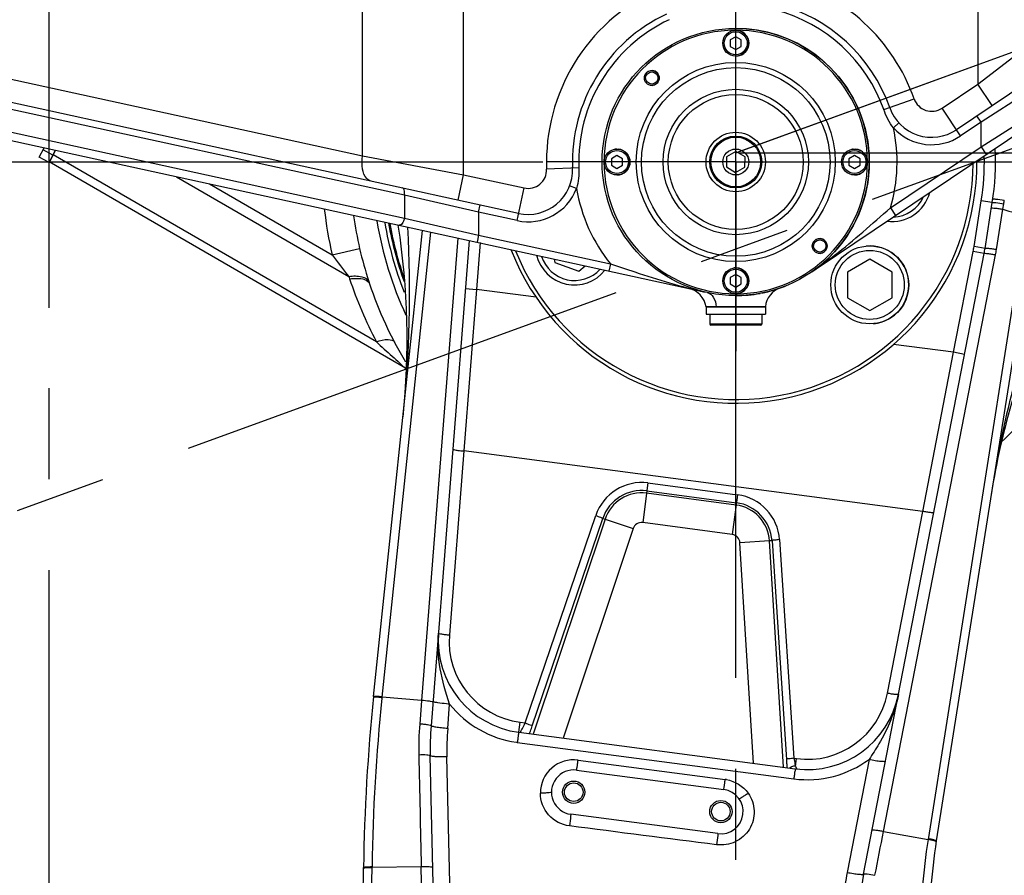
# Model space of a CAD drawing. Header units: millimetres. Extents: x 0 to 5945, y 0 to 4205.
# Tile 66 of 80: x 2905 to 3170, y 3211 to 3442. Entities that reach past the tile are written whole.
import ezdxf

# ---------------------------------------------------------------- set-up
doc = ezdxf.new("R2010")
doc.units = ezdxf.units.MM
doc.header["$LTSCALE"] = 326.975
doc.linetypes.add('CENTER', pattern=[0.6, 0.375, -0.075, 0.075, -0.075])
doc.layers.get('0').update_dxf_attribs({"linetype": 'CONTINUOUS'})
for name, color, linetype in [('204104000008_DXF_DIMENSION', 7, 'CONTINUOUS'), ('304102000077_DXF_DIMENSION', 7, 'CONTINUOUS'), ('304102000077DXF_CONTINUOUS_LINE', 7, 'CONTINUOUS'), ('304102000079DXF_CONTINUOUS_LINE', 7, 'CONTINUOUS'), ('304102000080_DXF_DIMENSION', 7, 'CONTINUOUS'), ('304102000082DXF_CONTINUOUS_LINE', 7, 'CONTINUOUS'), ('304103000028_DXF_AXIS', 7, 'CONTINUOUS'), ('304103000028_DXF_DIMENSION', 7, 'CONTINUOUS'), ('304104000215DXF_CONTINUOUS_LINE', 7, 'CONTINUOUS'), ('304104000218_DXF_AXIS', 7, 'CONTINUOUS'), ('304104000218_DXF_DIMENSION', 7, 'CONTINUOUS'), ('304104000218DXF_CONTINUOUS_LINE', 7, 'CONTINUOUS'), ('304105000173DXF_CONTINUOUS_LINE', 7, 'CONTINUOUS'), ('304105000174DXF_CONTINUOUS_LINE', 7, 'CONTINUOUS'), ('304301000041DXF_CONTINUOUS_LINE', 7, 'CONTINUOUS'), ('501023000069DXF_CONTINUOUS_LINE', 7, 'CONTINUOUS'), ('501023000148DXF_CONTINUOUS_LINE', 7, 'CONTINUOUS'), ('604006000001DXF_CONTINUOUS_LINE', 7, 'CONTINUOUS'), ('604006000003DXF_CONTINUOUS_LINE', 7, 'CONTINUOUS'), ('604007000001DXF_CONTINUOUS_LINE', 7, 'CONTINUOUS'), ('626001000001DXF_CONTINUOUS_LINE', 7, 'CONTINUOUS'), ('DEFAULT_1', 7, 'CENTER')]:
    doc.layers.add(name, color=color, linetype=linetype)
doc.styles.get("Standard").update_dxf_attribs({"font": 'txt', "width": 0.7})
doc.dimstyles.new('DIMSTYLE_2', dxfattribs={"dimtxt": 17.5, "dimasz": 15, "dimexe": 2, "dimexo": 0.2, "dimgap": 0.875, "dimtad": 1, "dimdec": 0, "dimdsep": 46, "dimtxsty": 'Standard', "dimblk": '_FILLED', "dimblk1": '_FILLED', "dimblk2": '_FILLED', "dimcen": 0.09, "dimclrt": 5, "dimazin": 2, "dimtfac": 1, "dimtdec": 0, "dimtofl": 0, "dimtmove": 0, "dimatfit": 3, "dimldrblk": '_FILLED', "dimfxl": 0, "dimtolj": 1, "dimarcsym": 0})
doc.dimstyles.new('DIMSTYLE_4', dxfattribs={"dimtxt": 17.5, "dimasz": 15, "dimexe": 2, "dimexo": 0.2, "dimgap": 1.75, "dimtad": 0, "dimtih": 1, "dimtoh": 1, "dimdec": 1, "dimdsep": 46, "dimtxsty": 'Standard', "dimblk": '_FILLED', "dimblk1": '_FILLED', "dimblk2": '_FILLED', "dimcen": 0.09, "dimclrt": 5, "dimazin": 2, "dimtp": 0.5, "dimtm": 0.5, "dimtfac": 1, "dimtdec": 65535, "dimtofl": 0, "dimtmove": 0, "dimatfit": 3, "dimldrblk": '_FILLED', "dimfxl": 0, "dimtolj": 1, "dimarcsym": 0})
doc.dimstyles.new('DIMSTYLE_6', dxfattribs={"dimtxt": 17.5, "dimasz": 15, "dimexe": 2, "dimexo": 0.2, "dimgap": 0.875, "dimtad": 1, "dimdsep": 46, "dimtxsty": 'Standard', "dimblk": '_FILLED', "dimblk1": '_FILLED', "dimblk2": '_FILLED', "dimcen": 0.09, "dimclrt": 5, "dimazin": 2, "dimtp": 0.01, "dimtm": 0.01, "dimtfac": 1, "dimtofl": 0, "dimtmove": 0, "dimatfit": 3, "dimldrblk": '_FILLED', "dimfxl": 0, "dimtolj": 1, "dimarcsym": 0})

# ---------------------------------------------------------------- blocks, each defined once
blk = doc.blocks.new('_FILLED')
at = {"color": 0, "linetype": 'ByBlock'}
blk.add_solid([(0, 0), (-1, 0.117), (-1, -0.117)], dxfattribs=at)
blk = doc.blocks.new('*D2')
at = {"layer": '204104000008_DXF_DIMENSION', "color": 2, "linetype": 'Continuous'}
for p, q in [((2279.72, 3242.86), (2279.72, 3790.17)), ((2912.61, 3366.36), (2912.61, 3790.17)), ((2279.72, 3780.17), (2596.16, 3780.17)), ((2912.61, 3780.17), (2596.16, 3780.17))]:
    blk.add_line(p, q, dxfattribs=at)
at = {"layer": '204104000008_DXF_DIMENSION', "color": 2, "linetype": 'Continuous', "xscale": 15, "yscale": 15, "zscale": 15, "rotation": 180}
blk.add_blockref('_FILLED', (2279.72, 3780.17), dxfattribs=at)
at = {"layer": '204104000008_DXF_DIMENSION', "color": 2, "linetype": 'Continuous', "xscale": 15, "yscale": 15, "zscale": 15}
blk.add_blockref('_FILLED', (2912.61, 3780.17), dxfattribs=at)
blk = doc.blocks.new('*D7')
at = {"layer": '204104000008_DXF_DIMENSION', "color": 2, "linetype": 'Continuous'}
for p, q in [((3098.55, 3406.01), (3480.66, 3545.09)), ((3098.61, 3405.67), (3505.25, 3405.67))]:
    blk.add_line(p, q, dxfattribs=at)
for start, end in [(9.534, 20), (0, 5.9706)]:
    blk.add_arc((3097.61, 3405.67), 397.64, start, end, dxfattribs=at)
for points in [[(3477.79, 3528.05), (3471.27, 3541.67), (3474.48, 3526.92)], [(3493.22, 3420.64), (3495.25, 3405.67), (3496.71, 3420.7)]]:
    blk.add_solid(points, dxfattribs=at)
blk = doc.blocks.new('*D15')
at = {"layer": '304104000218_DXF_DIMENSION', "color": 2, "linetype": 'Continuous'}
for p, q in [((2912.61, 3363.86), (2912.61, 3787.79)), ((3097.61, 3363.86), (3097.61, 3787.79)), ((2912.61, 3777.79), (3005.11, 3777.79)), ((3097.61, 3777.79), (3005.11, 3777.79))]:
    blk.add_line(p, q, dxfattribs=at)
at = {"layer": '304104000218_DXF_DIMENSION', "color": 2, "linetype": 'Continuous', "xscale": 15, "yscale": 15, "zscale": 15, "rotation": 180}
blk.add_blockref('_FILLED', (2912.61, 3777.79), dxfattribs=at)
at = {"layer": '304104000218_DXF_DIMENSION', "color": 2, "linetype": 'Continuous', "xscale": 15, "yscale": 15, "zscale": 15}
blk.add_blockref('_FILLED', (3097.61, 3777.79), dxfattribs=at)
blk = doc.blocks.new('*D16')
at = {"layer": '304103000028_DXF_DIMENSION', "color": 2, "linetype": 'Continuous'}
for p, q in [((2912.61, 3363.86), (2912.61, 3963.17)), ((4098.41, 3515.71), (4098.41, 3963.17)), ((2912.61, 3953.17), (3505.51, 3953.17)), ((4098.41, 3953.17), (3505.51, 3953.17))]:
    blk.add_line(p, q, dxfattribs=at)
at = {"layer": '304103000028_DXF_DIMENSION', "color": 2, "linetype": 'Continuous', "xscale": 15, "yscale": 15, "zscale": 15, "rotation": 180}
blk.add_blockref('_FILLED', (2912.61, 3953.17), dxfattribs=at)
at = {"layer": '304103000028_DXF_DIMENSION', "color": 2, "linetype": 'Continuous', "xscale": 15, "yscale": 15, "zscale": 15}
blk.add_blockref('_FILLED', (4098.41, 3953.17), dxfattribs=at)
blk = doc.blocks.new('*D17')
at = {"layer": '304102000080_DXF_DIMENSION', "color": 2, "linetype": 'Continuous'}
for p, q in [((4067.7, 3552.17), (1934.99, 3552.17)), ((1944.99, 3552.17), (1944.99, 2875.92)), ((1944.99, 2199.67), (1944.99, 2875.92)), ((2767.49, 2199.67), (1934.99, 2199.67))]:
    blk.add_line(p, q, dxfattribs=at)
at = {"layer": '304102000080_DXF_DIMENSION', "color": 2, "linetype": 'Continuous', "xscale": 15, "yscale": 15, "zscale": 15}
for p, rotation in [((1944.99, 3552.17), 90), ((1944.99, 2199.67), 270)]:
    blk.add_blockref('_FILLED', p, dxfattribs=dict(at, rotation=rotation))
blk = doc.blocks.new('*D24')
at = {"layer": '304102000077_DXF_DIMENSION', "color": 2, "linetype": 'Continuous'}
for p, q in [((3045.61, 3403.17), (2139.82, 3403.17)), ((2149.82, 3403.17), (2149.82, 3038.17)), ((2149.82, 2673.17), (2149.82, 3038.17)), ((3096.61, 2673.17), (2139.82, 2673.17))]:
    blk.add_line(p, q, dxfattribs=at)
at = {"layer": '304102000077_DXF_DIMENSION', "color": 2, "linetype": 'Continuous', "xscale": 15, "yscale": 15, "zscale": 15}
for p, rotation in [((2149.82, 3403.17), 90), ((2149.82, 2673.17), 270)]:
    blk.add_blockref('_FILLED', p, dxfattribs=dict(at, rotation=rotation))

msp = doc.modelspace()

# ---------------------------------------------------------------- linework, layer by layer
at = {"layer": '304102000077DXF_CONTINUOUS_LINE', "color": 9, "linetype": 'Continuous'}
for p, q in [((3161.835, 3380.371), (3163.787, 3392.691)), ((3166.75, 3392.222), (3163.787, 3392.691)), ((3169.613, 3390.453), (3169.846, 3391.931)), ((3176.013, 3388.535), (3149.427, 3220.673)), ((3167.898, 3379.622), (3169.613, 3390.453)), ((3002.287, 3258.981), (3015.459, 3384.305)), ((3022.741, 3382.665), (3012.937, 3258.096)), ((3028.768, 3381.47), (3027.773, 3368.825)), ((3137.448, 3222.835), (3167.64, 3378.161)), ((3156.324, 3351.901), (3161.611, 3379.099)), ((3164.556, 3378.527), (3161.611, 3379.099)), ((3164.798, 3379.902), (3161.835, 3380.371)), ((3027.773, 3368.825), (3024.336, 3325.323)), ((3024.782, 3369.06), (3027.773, 3368.825)), ((3043.798, 3366.715), (3027.773, 3368.825)), ((3156.324, 3351.901), (3140.155, 3354.029)), ((3148.009, 3309.041), (3156.324, 3351.901)), ((3159.269, 3351.328), (3156.324, 3351.901)), ((3024.336, 3325.323), (3020.437, 3275.781)), ((3148.009, 3309.041), (3024.336, 3325.323)), ((3073.963, 3316.697), (3072.557, 3306.02)), ((3073.68, 3314.544), (3097.789, 3311.37)), ((3073.963, 3316.697), (3098.072, 3313.523)), ((3097.709, 3310.766), (3073.6, 3313.94)), ((3098.072, 3313.523), (3096.667, 3302.846)), ((3138.486, 3260.047), (3148.009, 3309.041)), ((3040.909, 3252.058), (3059.889, 3307.946)), ((3042.78, 3251.251), (3061.76, 3307.14)), ((3062.383, 3306.931), (3043.006, 3249.019)), ((3061.76, 3307.14), (3062.383, 3306.931)), ((3062.383, 3306.931), (3069.959, 3304.396)), ((3069.959, 3304.396), (3051.075, 3247.957)), ((3096.667, 3302.846), (3072.557, 3306.02)), ((3106.73, 3301.093), (3098.756, 3300.605)), ((3107.386, 3301.135), (3106.73, 3301.093)), ((3110.456, 3240.175), (3106.73, 3301.093)), ((3107.386, 3301.135), (3111.254, 3242.236)), ((3109.402, 3301.428), (3113.27, 3242.531)), ((3102.389, 3241.201), (3098.756, 3300.605)), ((3002.265, 3258.769), (3002.287, 3258.981)), ((3012.937, 3258.096), (3002.287, 3258.981)), ((3012.937, 3258.096), (3012.434, 3251.744)), ((3019.999, 3250.54), (3020.517, 3257.112)), ((3039.14, 3249.528), (3039.497, 3252.243)), ((3039.497, 3252.243), (3040.909, 3252.058)), ((3038.748, 3246.815), (3113.269, 3237.005)), ((3020.635, 3205.102), (3019.786, 3242.92)), ((3055.128, 3242.055), (3094.786, 3236.834)), ((3113.27, 3242.531), (3114.018, 3242.433)), ((3113.752, 3240.413), (3114.018, 3242.433)), ((3133.556, 3242.241), (3127.637, 3211.787)), ((3137.448, 3222.835), (3149.427, 3220.673)), ((2999.324, 3191.295), (2999.598, 3213.346)), ((3012.859, 3213.274), (2999.596, 3213.15)), ((3013.118, 3201.721), (3012.859, 3213.274))]:
    msp.add_line(p, q, dxfattribs=at)
at = {"layer": '304102000077DXF_CONTINUOUS_LINE', "color": 7, "linetype": 'Continuous'}
for p, q in [((3164.798, 3379.902), (3166.75, 3392.222)), ((3178.602, 3390.345), (3151.664, 3220.268)), ((3000.024, 3259.169), (3013.223, 3384.742)), ((3025.801, 3381.997), (3015.513, 3251.285)), ((3132.054, 3211.32), (3164.556, 3378.527)), ((3039.14, 3249.528), (3113.661, 3239.717)), ((3018.33, 3107.722), (3015.287, 3243.211)), ((3054.737, 3239.342), (3094.396, 3234.121)), ((3092.828, 3222.224), (3053.17, 3227.445)), ((2990.62, 2674.502), (2997.324, 3213.128))]:
    msp.add_line(p, q, dxfattribs=at)
for centre, radius in [((3053.954, 3233.393), 3), ((3053.954, 3233.393), 2.5), ((3093.611, 3228.172), 3), ((3093.611, 3228.172), 2.5)]:
    msp.add_circle(centre, radius, dxfattribs=at)
at = {"layer": '304102000077DXF_CONTINUOUS_LINE', "color": 9, "linetype": 'Continuous'}
for centre, radius, start, end in [((3097.611, 3403.172), 67, 351, 1.3898), ((3099.572, 3402.992), 71.139, 351.05457, 351.84136), ((3299.226, 3811.414), 440.463, 252.88661, 253.75569), ((2690.71, 3368.055), 319.002, 353.96236, 3.15572), ((3125.291, 3386.159), 37, 349, 351), ((3125.919, 3386.271), 42.502, 349.00004, 350.99996), ((3480.873, 3264.086), 318.301, 161.29574, 171.04482), ((3072.26, 3303.743), 13.065, 82.50828, 161.23454), ((3072.236, 3303.572), 11.067, 82.50458, 161.19163), ((3072.243, 3303.632), 10.397, 82.5, 161.5), ((3096.365, 3300.57), 13.065, 3.76541, 82.49176), ((3096.352, 3300.458), 10.397, 3.5, 82.5), ((3096.343, 3300.398), 11.067, 3.81835, 82.49516), ((3072.243, 3303.632), 2.408, 82.5, 161.5), ((3096.352, 3300.458), 2.408, 3.5, 82.5), ((3042.369, 3274.055), 22, 175.50044, 262.49956), ((3497.544, 3206.905), 497.988, 174.02197, 179.25893), ((3116.89, 3264.245), 22, 262.50043, 348.99957), ((3042.402, 3274.574), 27.998, 218.58555, 262.03767), ((3094.906, 3245.221), 82.729, 175.47785, 181.25542), ((2956.687, 3280.465), 90.915, 340.32254, 341.25613), ((3095.316, 3244.615), 75.549, 175.50187, 181.28499), ((2975.898, 3273.6), 70.514, 339.68568, 340.31902), ((3042.402, 3274.527), 27.951, 262.02506, 262.48911), ((3053.954, 3233.131), 9, 82.50342, 179.91907), ((3203.421, 3248.275), 92.364, 183.74859, 184.55775), ((3183.479, 3246.677), 72.358, 184.55144, 185.29827), ((3116.924, 3264.764), 27.999, 262.49936, 306.44435), ((3149.373, 3249.438), 36.757, 190.83112, 192.09588), ((3093.634, 3228.045), 8.864, 80.3596, 82.52963), ((3300.114, 3196.797), 152.567, 170.99657, 180.89078), ((3210.618, 3195.658), 84.534, 169.00092, 173.58551)]:
    msp.add_arc(centre, radius, start, end, dxfattribs=at)
at = {"layer": '304102000077DXF_CONTINUOUS_LINE', "color": 7, "linetype": 'Continuous'}
for centre, radius, start, end in [((3097.611, 3403.172), 70, 351.00002, 2.95611), ((3097.611, 3403.172), 65, 201.42922, 0.14995), ((2809.038, 3355.407), 200, 353.99968, 8.83771), ((3125.291, 3386.159), 40, 349.00002, 350.99999), ((3363.99, 3282.347), 200, 155.60116, 171), ((3042.403, 3274.314), 25, 175.48821, 262.5), ((3497.285, 3206.905), 500, 174, 179.28687), ((3116.924, 3264.504), 25, 262.5, 349), ((3095.267, 3245.008), 80, 175.49998, 181.28689), ((3053.954, 3233.393), 6, 82.5, 262.50001), ((3093.611, 3228.172), 6, 262.50248, 82.5), ((3299.818, 3196.803), 150, 171, 181.00012), ((3210.584, 3196.056), 80, 169, 179)]:
    msp.add_arc(centre, radius, start, end, dxfattribs=at)
at = {"layer": '304102000077DXF_CONTINUOUS_LINE', "color": 9, "linetype": 'Continuous'}
for points, knots in [([(3166.75, 3392.222), (3166.764, 3392.31), (3167.255, 3392.22), (3167.487, 3392.252), (3167.723, 3392.229)], [0, 0, 0, 0, 0.2737515, 1, 1, 1, 1]), ([(3166.892, 3393.164), (3166.896, 3393.189), (3167.019, 3393.202), (3167.09, 3393.208), (3167.154, 3393.208)], [0, 0, 0, 0, 0.2844742, 1, 1, 1, 1]), ([(3167.154, 3393.208), (3167.32, 3393.21), (3168.271, 3393.154), (3169.216, 3393.025), (3169.992, 3392.898)], [0, 0, 0, 0, 0.1743061, 1, 1, 1, 1]), ([(3166.514, 3390.732), (3166.528, 3390.821), (3167.014, 3390.744), (3167.545, 3390.774), (3168.555, 3390.622), (3169.244, 3390.519), (3169.613, 3390.453)], [0, 0, 0, 0, 0.0863699, 0.3140437, 0.6403393, 1, 1, 1, 1]), ([(3164.556, 3378.527), (3164.573, 3378.616), (3165.054, 3378.541), (3165.589, 3378.547), (3166.591, 3378.369), (3167.275, 3378.241), (3167.64, 3378.161)], [0, 0, 0, 0, 0.0872799, 0.3147385, 0.6405689, 1, 1, 1, 1]), ([(3164.798, 3379.902), (3164.812, 3379.991), (3165.299, 3379.914), (3165.83, 3379.943), (3166.84, 3379.792), (3167.529, 3379.689), (3167.898, 3379.622)], [0, 0, 0, 0, 0.0863699, 0.3140437, 0.6403393, 1, 1, 1, 1]), ([(3021.379, 3325.818), (3021.373, 3325.735), (3021.809, 3325.674), (3022.294, 3325.532), (3023.273, 3325.424), (3023.956, 3325.353), (3024.336, 3325.323)], [0, 0, 0, 0, 0.0823959, 0.2985306, 0.6209841, 1, 1, 1, 1]), ([(3150.988, 3308.728), (3150.973, 3308.647), (3150.536, 3308.704), (3150.032, 3308.697), (3149.06, 3308.855), (3148.383, 3308.969), (3148.009, 3309.041)], [0, 0, 0, 0, 0.0823799, 0.2984842, 0.6209268, 1, 1, 1, 1]), ([(3059.889, 3307.946), (3060.331, 3307.797), (3060.839, 3307.487), (3061.712, 3307.349), (3061.76, 3307.14)], [0, 0, 0, 0, 0.6849802, 1, 1, 1, 1]), ([(3109.402, 3301.428), (3108.937, 3301.398), (3108.366, 3301.23), (3107.486, 3301.322), (3107.386, 3301.133)], [0, 0, 0, 0, 0.6849792, 1, 1, 1, 1]), ([(3020.517, 3257.112), (3019.496, 3260.233), (3017.623, 3266.485), (3017.228, 3273.066), (3017.48, 3276.276)], [0, 0, 0, 0, 0.5048695, 1, 1, 1, 1]), ([(3017.48, 3276.276), (3017.474, 3276.193), (3017.91, 3276.132), (3018.395, 3275.99), (3019.374, 3275.882), (3020.057, 3275.811), (3020.437, 3275.781)], [0, 0, 0, 0, 0.082396, 0.298531, 0.6209843, 1, 1, 1, 1]), ([(3000.003, 3258.967), (3000.014, 3259.069), (3000.576, 3259.016), (3000.843, 3259.062), (3001.114, 3259.053)], [0, 0, 0, 0, 0.2750769, 1, 1, 1, 1]), ([(3000.024, 3259.169), (3000.028, 3259.2), (3000.163, 3259.235), (3000.249, 3259.244), (3000.322, 3259.25)], [0, 0, 0, 0, 0.2951149, 1, 1, 1, 1]), ([(3000.322, 3259.25), (3000.439, 3259.259), (3001.102, 3259.274), (3001.764, 3259.228), (3002.308, 3259.183)], [0, 0, 0, 0, 0.1760364, 1, 1, 1, 1]), ([(3141.464, 3259.733), (3140.557, 3255.038), (3137.935, 3248.99), (3134.459, 3243.607), (3133.556, 3242.241)], [0, 0, 0, 0, 0.7448749, 1, 1, 1, 1]), ([(3141.465, 3259.733), (3141.449, 3259.652), (3141.012, 3259.709), (3140.508, 3259.702), (3139.536, 3259.86), (3138.859, 3259.974), (3138.486, 3260.047)], [0, 0, 0, 0, 0.0823799, 0.2984842, 0.6209268, 1, 1, 1, 1]), ([(3016.012, 3257.627), (3016.02, 3257.718), (3015.53, 3257.773), (3015.304, 3257.85), (3015.07, 3257.886)], [0, 0, 0, 0, 0.2773145, 1, 1, 1, 1]), ([(3017.334, 3257.477), (3017.167, 3257.504), (3016.748, 3257.604), (3016.237, 3257.618), (3016.048, 3257.819)], [0, 0, 0, 0, 0.3795535, 1, 1, 1, 1]), ([(3020.517, 3257.112), (3020.224, 3257.135), (3019.16, 3257.228), (3018.098, 3257.35), (3017.334, 3257.477)], [0, 0, 0, 0, 0.2747681, 1, 1, 1, 1]), ([(3015.513, 3251.285), (3015.52, 3251.375), (3015.031, 3251.42), (3014.52, 3251.571), (3013.503, 3251.663), (3012.809, 3251.723), (3012.434, 3251.744)], [0, 0, 0, 0, 0.0866954, 0.3143575, 0.6405208, 1, 1, 1, 1]), ([(3019.999, 3250.54), (3019.424, 3250.585), (3018.388, 3250.69), (3016.903, 3250.853), (3016.168, 3251.067), (3015.503, 3251.16), (3015.513, 3251.285)], [0, 0, 0, 0, 0.3786982, 0.7007664, 0.9176127, 1, 1, 1, 1]), ([(3040.909, 3252.058), (3041.351, 3251.908), (3041.859, 3251.599), (3042.732, 3251.46), (3042.78, 3251.251)], [0, 0, 0, 0, 0.6849792, 1, 1, 1, 1]), ([(3039.14, 3249.528), (3039.072, 3249.537), (3039.149, 3249.1), (3038.959, 3248.709), (3038.898, 3247.788), (3038.795, 3247.167), (3038.748, 3246.815)], [0, 0, 0, 0, 0.0747747, 0.2878808, 0.6115509, 1, 1, 1, 1]), ([(3039.408, 3249.493), (3039.528, 3249.477), (3039.747, 3249.996), (3039.967, 3250.255), (3040.11, 3250.511)], [0, 0, 0, 0, 0.2924673, 1, 1, 1, 1]), ([(3015.287, 3243.211), (3015.285, 3243.304), (3014.81, 3243.341), (3013.957, 3243.477), (3012.907, 3243.443), (3012.196, 3243.408)], [0, 0, 0, 0, 0.0890777, 0.3162329, 1, 1, 1, 1]), ([(3019.786, 3242.92), (3019.213, 3242.908), (3018.18, 3242.909), (3016.698, 3242.923), (3015.953, 3243.06), (3015.29, 3243.087), (3015.287, 3243.211)], [0, 0, 0, 0, 0.3793061, 0.7012112, 0.9176987, 1, 1, 1, 1]), ([(3054.737, 3239.342), (3054.804, 3239.333), (3054.728, 3239.771), (3054.918, 3240.162), (3054.979, 3241.082), (3055.082, 3241.703), (3055.128, 3242.055)], [0, 0, 0, 0, 0.0747747, 0.2878808, 0.6115509, 1, 1, 1, 1]), ([(3113.27, 3242.531), (3112.805, 3242.501), (3112.234, 3242.334), (3111.354, 3242.426), (3111.254, 3242.236)], [0, 0, 0, 0, 0.6849793, 1, 1, 1, 1]), ([(3112.666, 3240.206), (3112.584, 3240.171), (3112.425, 3240.092), (3112.277, 3239.995), (3112.207, 3239.943)], [0, 0, 0, 0, 0.5074133, 1, 1, 1, 1]), ([(3133.556, 3242.241), (3134.113, 3242.133), (3135.117, 3241.964), (3136.559, 3241.73), (3137.304, 3241.741), (3137.95, 3241.654), (3137.974, 3241.774)], [0, 0, 0, 0, 0.3804615, 0.7022024, 0.9181042, 1, 1, 1, 1]), ([(3113.661, 3239.717), (3113.593, 3239.726), (3113.67, 3239.289), (3113.48, 3238.898), (3113.419, 3237.977), (3113.316, 3237.356), (3113.269, 3237.005)], [0, 0, 0, 0, 0.0747745, 0.2878803, 0.6115506, 1, 1, 1, 1]), ([(3113.958, 3239.761), (3113.965, 3239.747), (3113.977, 3239.722), (3113.993, 3239.699), (3114.001, 3239.69)], [0, 0, 0, 0, 0.5757267, 1, 1, 1, 1]), ([(3114.001, 3239.69), (3114.005, 3239.685), (3114.012, 3239.678), (3114.022, 3239.673), (3114.027, 3239.672)], [0, 0, 0, 0, 0.5777734, 1, 1, 1, 1]), ([(3094.395, 3234.121), (3094.462, 3234.112), (3094.385, 3234.55), (3094.576, 3234.941), (3094.636, 3235.861), (3094.739, 3236.482), (3094.786, 3236.834)], [0, 0, 0, 0, 0.0747745, 0.2878803, 0.6115506, 1, 1, 1, 1]), ([(3052.792, 3224.309), (3050.702, 3224.578), (3046.577, 3226.687), (3044.951, 3231.043), (3044.954, 3233.144)], [0, 0, 0, 0, 0.5007798, 1, 1, 1, 1]), ([(3047.954, 3233.402), (3047.954, 3233.318), (3047.511, 3233.292), (3047.014, 3233.188), (3046.026, 3233.159), (3045.336, 3233.144), (3044.954, 3233.144)], [0, 0, 0, 0, 0.0824726, 0.2987864, 0.6213108, 1, 1, 1, 1]), ([(3100.934, 3233.144), (3101.917, 3231.769), (3103.097, 3228.354), (3101.713, 3223.169), (3097.721, 3219.586), (3094.154, 3219.03), (3092.47, 3219.243)], [0, 0, 0, 0, 0.2496493, 0.4992494, 0.7493906, 1, 1, 1, 1]), ([(3098.493, 3231.661), (3098.537, 3231.599), (3098.88, 3231.847), (3099.313, 3232.029), (3100.09, 3232.566), (3100.635, 3232.932), (3100.934, 3233.144)], [0, 0, 0, 0, 0.079715, 0.2940767, 0.6165692, 1, 1, 1, 1]), ([(3053.17, 3227.445), (3053.158, 3227.299), (3053.04, 3226.253), (3052.909, 3225.208), (3052.792, 3224.309)], [0, 0, 0, 0, 0.1391877, 1, 1, 1, 1]), ([(3092.828, 3222.224), (3092.811, 3222.057), (3092.7, 3221.063), (3092.576, 3220.07), (3092.47, 3219.243)], [0, 0, 0, 0, 0.1671256, 1, 1, 1, 1]), ([(3134.363, 3223.2), (3134.381, 3223.29), (3134.862, 3223.215), (3135.397, 3223.22), (3136.398, 3223.043), (3137.082, 3222.915), (3137.448, 3222.835)], [0, 0, 0, 0, 0.0872799, 0.3147385, 0.6405689, 1, 1, 1, 1]), ([(3151.364, 3220.213), (3151.254, 3220.253), (3150.618, 3220.446), (3149.965, 3220.575), (3149.427, 3220.673)], [0, 0, 0, 0, 0.1763104, 1, 1, 1, 1]), ([(3151.664, 3220.268), (3151.68, 3220.37), (3151.121, 3220.463), (3150.875, 3220.576), (3150.611, 3220.637)], [0, 0, 0, 0, 0.2748936, 1, 1, 1, 1]), ([(3151.63, 3220.047), (3151.635, 3220.079), (3151.517, 3220.154), (3151.433, 3220.187), (3151.364, 3220.213)], [0, 0, 0, 0, 0.3014727, 1, 1, 1, 1]), ([(2997.322, 3212.924), (2997.322, 3212.956), (2997.451, 3213.008), (2997.538, 3213.025), (2997.611, 3213.037)], [0, 0, 0, 0, 0.2999079, 1, 1, 1, 1]), ([(2997.324, 3213.128), (2997.324, 3213.159), (2997.457, 3213.204), (2997.541, 3213.221), (2997.613, 3213.233)], [0, 0, 0, 0, 0.2933365, 1, 1, 1, 1]), ([(2997.613, 3213.233), (2997.729, 3213.252), (2998.388, 3213.326), (2999.052, 3213.341), (2999.598, 3213.346)], [0, 0, 0, 0, 0.1759882, 1, 1, 1, 1]), ([(3015.963, 3213.111), (3015.961, 3213.202), (3015.474, 3213.212), (3014.946, 3213.307), (3013.929, 3213.303), (3013.233, 3213.291), (3012.859, 3213.274)], [0, 0, 0, 0, 0.0874257, 0.3149198, 0.6407118, 1, 1, 1, 1]), ([(3127.637, 3211.787), (3128.193, 3211.68), (3129.198, 3211.51), (3130.639, 3211.277), (3131.384, 3211.287), (3132.031, 3211.201), (3132.054, 3211.32)], [0, 0, 0, 0, 0.3804622, 0.7022035, 0.9181051, 1, 1, 1, 1]), ([(3132.054, 3211.32), (3132.072, 3211.412), (3132.544, 3211.379), (3133.411, 3211.367), (3134.438, 3211.161), (3135.13, 3211.007)], [0, 0, 0, 0, 0.0897539, 0.3167626, 1, 1, 1, 1])]:
    msp.add_open_spline(points, degree=3, knots=knots, dxfattribs=at)
for points in [[(3167.723, 3392.229), (3168.435, 3392.162), (3169.143, 3392.057), (3169.846, 3391.931)], [(3001.114, 3259.053), (3001.506, 3259.039), (3001.897, 3259.014), (3002.287, 3258.981)], [(3015.07, 3257.886), (3014.363, 3257.992), (3013.65, 3258.056), (3012.937, 3258.096)], [(3040.11, 3250.511), (3040.393, 3251.017), (3040.656, 3251.535), (3040.909, 3252.058)], [(3012.196, 3243.408), (3012.417, 3233.364), (3012.638, 3223.319), (3012.859, 3213.274)], [(3113.752, 3240.413), (3113.384, 3240.422), (3113.005, 3240.351), (3112.666, 3240.206)], [(3113.432, 3241.736), (3113.527, 3241.292), (3113.629, 3240.849), (3113.752, 3240.413)], [(3113.752, 3240.413), (3113.81, 3240.192), (3113.86, 3239.967), (3113.958, 3239.761)], [(3095.118, 3236.784), (3097.373, 3236.401), (3099.604, 3235.005), (3100.934, 3233.144)], [(3092.47, 3219.243), (3079.243, 3220.919), (3066.017, 3222.608), (3052.792, 3224.309)], [(3135.13, 3211.007), (3135.903, 3214.95), (3136.676, 3218.892), (3137.448, 3222.835)], [(3150.611, 3220.637), (3150.229, 3220.726), (3149.844, 3220.802), (3149.458, 3220.871)], [(2997.611, 3213.037), (2997.878, 3213.083), (2998.15, 3213.099), (2998.421, 3213.115)], [(2998.421, 3213.115), (2998.812, 3213.136), (2999.204, 3213.146), (2999.596, 3213.15)]]:
    msp.add_open_spline(points, degree=3, dxfattribs=at)
at = {"layer": '304102000079DXF_CONTINUOUS_LINE', "color": 7, "linetype": 'Continuous'}
for p, q in [((2912.736, 3403.407), (2914.292, 3406.332)), ((3008.654, 3347.631), (2912.611, 3403.172)), ((2998.714, 3370.995), (2998.919, 3370.372))]:
    msp.add_line(p, q, dxfattribs=at)
at = {"layer": '304102000079DXF_CONTINUOUS_LINE', "color": 9, "linetype": 'Continuous'}
for p, q in [((3000.767, 3354.764), (2913.657, 3405.14)), ((2946.901, 3399.216), (2993.334, 3372.365)), ((2955.798, 3397.274), (2988.851, 3378.16)), ((2988.851, 3378.16), (2996.257, 3379.863))]:
    msp.add_line(p, q, dxfattribs=at)
for centre, radius, start, end in [((3097.611, 3403.172), 111.599, 186.51673, 192.95174), ((3021.147, 3380.866), 29.083, 196.9967, 198.39151), ((3100.013, 3407.091), 112.195, 198.39245, 207.80005)]:
    msp.add_arc(centre, radius, start, end, dxfattribs=at)
at = {"layer": '304102000079DXF_CONTINUOUS_LINE', "color": 7, "linetype": 'Continuous'}
for centre, radius, start, end in [((3097.611, 3403.172), 104, 188.00229, 192.95166), ((3097.611, 3403.172), 97.999, 189.33481, 204.89732), ((3097.611, 3403.172), 96, 189.81555, 201.41221), ((3097.914, 3403.256), 104.314, 192.9593, 198.01531), ((3097.611, 3403.172), 104, 313.29601, 346.51263), ((3097.611, 3403.172), 104, 198.38431, 211.17093), ((3004.649, 3340.706), 8, 58.43171, 59.9595)]:
    msp.add_arc(centre, radius, start, end, dxfattribs=at)
at = {"layer": '304102000079DXF_CONTINUOUS_LINE', "color": 9, "linetype": 'Continuous'}
msp.add_open_spline([(2988.851, 3378.16), (2990.339, 3376.223), (2991.754, 3374.229), (2993.332, 3372.366)], degree=3, dxfattribs=at)
for points, knots in [([(2993.334, 3372.363), (2994.513, 3372.499), (2996.389, 3372.61), (2998.427, 3371.672), (2998.714, 3370.995)], [0, 0, 0, 0, 0.6173483, 1, 1, 1, 1]), ([(2993.549, 3371.69), (2994.202, 3371.781), (2995.95, 3371.936), (2998.531, 3371.54), (2998.919, 3370.372)], [0, 0, 0, 0, 0.3489641, 1, 1, 1, 1]), ([(3000.767, 3354.764), (3001.8, 3355.094), (3003.316, 3355.552), (3005.344, 3355.183), (3005.622, 3354.655)], [0, 0, 0, 0, 0.6451577, 1, 1, 1, 1]), ([(3000.767, 3354.764), (3002.159, 3353.437), (3004.23, 3351.474), (3006.932, 3349.189), (3008.077, 3348.02), (3008.654, 3347.631)], [0, 0, 0, 0, 0.5424177, 0.8037142, 1, 1, 1, 1])]:
    msp.add_open_spline(points, degree=3, knots=knots, dxfattribs=at)
at = {"layer": '304102000082DXF_CONTINUOUS_LINE', "color": 7, "linetype": 'Continuous'}
for p, q in [((3119.524, 3374.526), (3308.342, 3501.602)), ((3268.553, 3486.878), (3157.111, 3411.876)), ((3039.093, 3389.331), (2858.475, 3428.749)), ((2816.06, 3427.77), (3088.261, 3368.366)), ((3105.611, 3364.172), (3089.611, 3364.172))]:
    msp.add_line(p, q, dxfattribs=at)
at = {"layer": '304102000082DXF_CONTINUOUS_LINE', "color": 9, "linetype": 'Continuous'}
for p, q in [((3162.836, 3476.18), (3162.836, 3424.167)), ((2997.048, 3404.84), (2997.046, 3447.065)), ((3024.281, 3399.729), (3024.281, 3448.708)), ((3162.836, 3424.167), (3177.455, 3435.383)), ((2894.852, 3427.143), (2997.048, 3404.84)), ((3153.203, 3417.684), (3162.836, 3424.167)), ((3166.744, 3418.36), (3162.836, 3424.167)), ((3180.649, 3424.738), (3163.743, 3413.929)), ((3008.328, 3394.217), (2894.393, 3419.082)), ((3137.506, 3417.271), (3145.697, 3420.166)), ((3163.743, 3407.3), (3180.649, 3417.966)), ((3158.228, 3410.217), (3153.203, 3417.684)), ((3163.744, 3413.929), (3162.627, 3415.589)), ((2894.393, 3412.94), (3008.328, 3388.075)), ((3140.116, 3412.344), (3141.587, 3413.7)), ((3163.743, 3413.929), (3158.228, 3410.217)), ((3163.743, 3407.3), (3163.743, 3413.929)), ((3139.315, 3390.859), (3163.743, 3407.3)), ((3163.744, 3407.3), (3165.139, 3405.226)), ((2997.048, 3404.84), (3024.281, 3399.729)), ((3022.787, 3392.89), (3024.28, 3399.729)), ((3024.281, 3399.729), (3040.585, 3396.17)), ((3055.329, 3401.573), (3046.648, 3401.244)), ((3054.719, 3396.031), (3052.852, 3396.748)), ((3008.328, 3394.217), (3008.328, 3388.075)), ((3028.331, 3389.633), (3008.328, 3394.217)), ((3038.666, 3387.377), (3040.585, 3396.17)), ((3028.329, 3389.633), (3028.756, 3391.587)), ((3028.331, 3389.633), (3028.331, 3383.492)), ((3038.666, 3387.377), (3028.331, 3389.633)), ((3139.315, 3390.859), (3140.711, 3388.785)), ((3008.328, 3388.076), (3028.331, 3383.492)), ((3028.329, 3383.492), (3027.903, 3381.538)), ((3028.331, 3383.492), (3063.878, 3375.734)), ((3063.878, 3375.734), (3063.452, 3373.78))]:
    msp.add_line(p, q, dxfattribs=at)
for centre, radius, start, end in [((3097.611, 3403.172), 51, 19.46338, 75.222), ((3097.611, 3403.172), 51, 115.04366, 182.16642), ((3097.611, 3403.172), 42.312, 19.46338, 75.222), ((3097.611, 3403.172), 42.312, 115.04366, 182.16642), ((3150.411, 3421.832), 5, 199.46338, 303.94089), ((3097.611, 3403.172), 43.483, 343.5501, 12.17658), ((3150.411, 3421.832), 14, 222.66365, 303.94089), ((3041.651, 3401.055), 5, 257.68891, 2.16642), ((3041.651, 3401.055), 14, 257.68891, 338.96615), ((3097.611, 3403.172), 43.483, 189.45322, 219.12451), ((3050.929, 3472.531), 119.601, 304.2564, 304.74261)]:
    msp.add_arc(centre, radius, start, end, dxfattribs=at)
at = {"layer": '304102000082DXF_CONTINUOUS_LINE', "color": 7, "linetype": 'Continuous'}
for centre, radius, start, end in [((3097.611, 3403.172), 44, 19.46338, 75.22201), ((3097.611, 3403.172), 44, 115.04364, 182.16643), ((3150.411, 3421.832), 12, 199.46337, 303.94089), ((3041.651, 3401.055), 12, 257.68891, 2.16641), ((3083.687, 3363.223), 6, 9.10753, 77.59087), ((3111.58, 3363.563), 6, 109.60826, 174.17522)]:
    msp.add_arc(centre, radius, start, end, dxfattribs=at)
at = {"layer": '304102000082DXF_CONTINUOUS_LINE', "color": 9, "linetype": 'Continuous'}
for points in [[(3140.116, 3412.344), (3138.995, 3413.826), (3138.125, 3415.519), (3137.506, 3417.271)], [(3055.329, 3401.573), (3055.4, 3399.716), (3055.215, 3397.822), (3054.719, 3396.031)]]:
    msp.add_open_spline(points, degree=3, dxfattribs=at)
for points, knots in [([(2999.368, 3398.001), (2998.908, 3398.101), (2997.671, 3398.942), (2996.824, 3401.536), (2996.867, 3403.663), (2997.048, 3404.84)], [0, 0, 0, 0, 0.1819659, 0.5390765, 1, 1, 1, 1]), ([(3008.329, 3394.216), (3008.367, 3394.448), (3008.431, 3395.096), (3008.211, 3396.071), (3007.756, 3396.17)], [0, 0, 0, 0, 0.3350451, 1, 1, 1, 1]), ([(3119.089, 3374.252), (3120.842, 3375.468), (3127.881, 3380.636), (3134.393, 3386.47), (3139.315, 3390.859)], [0, 0, 0, 0, 0.24442, 1, 1, 1, 1]), ([(3008.329, 3388.075), (3008.285, 3387.802), (3008.102, 3387.059), (3007.447, 3386.002), (3006.903, 3386.121)], [0, 0, 0, 0, 0.3316865, 1, 1, 1, 1]), ([(3063.878, 3375.734), (3066.044, 3375.001), (3074.433, 3372.156), (3082.929, 3369.566), (3089.346, 3368.134)], [0, 0, 0, 0, 0.2580374, 1, 1, 1, 1]), ([(3089.935, 3368), (3090.605, 3367.854), (3091.934, 3366.674), (3092.281, 3365.069), (3092.361, 3364.172)], [0, 0, 0, 0, 0.4321154, 1, 1, 1, 1])]:
    msp.add_open_spline(points, degree=3, knots=knots, dxfattribs=at)
at = {"layer": '304103000028_DXF_AXIS', "color": 7, "linetype": 'CENTER'}
msp.add_line((2912.611, 2189.672), (2912.611, 3362.857), dxfattribs=at)
at = {"layer": '304104000215DXF_CONTINUOUS_LINE', "color": 7, "linetype": 'Continuous'}
msp.add_arc((3097.611, 3403.172), 64, 201.97222, 359.70104, dxfattribs=at)
at = {"layer": '304104000218_DXF_AXIS', "color": 7, "linetype": 'CENTER'}
for q in [(3097.611, 3454.172), (3046.611, 3403.172), (3097.611, 3352.172), (3148.611, 3403.172)]:
    msp.add_line((3097.611, 3403.172), q, dxfattribs=at)
at = {"layer": '304104000218DXF_CONTINUOUS_LINE', "color": 7, "linetype": 'Continuous'}
for centre, radius in [((3097.611, 3403.172), 36), ((3074.984, 3425.8), 2), ((3074.984, 3425.8), 1.65), ((3120.239, 3380.545), 2), ((3120.239, 3380.545), 1.65)]:
    msp.add_circle(centre, radius, dxfattribs=at)
at = {"layer": '304104000218DXF_CONTINUOUS_LINE', "color": 9, "linetype": 'Continuous'}
for radius in [26.828, 25.414, 19.586, 18.172]:
    msp.add_circle((3097.611, 3403.172), radius, dxfattribs=at)
for start, end in [(90.58658, 179.85396), (0.14824, 90), (180.14824, 270), (270.58658, 359.85396)]:
    msp.add_arc((3097.611, 3403.172), 35.5, start, end, dxfattribs=at)
at = {"layer": '304104000218DXF_CONTINUOUS_LINE', "color": 2, "linetype": 'Continuous'}
for centre in [(3074.984, 3425.8), (3120.239, 3380.545)]:
    msp.add_arc(centre, 2, 255, 195, dxfattribs=at)
at = {"layer": '304105000173DXF_CONTINUOUS_LINE', "color": 7, "linetype": 'Continuous'}
for p, q in [((2909.893, 3404.45), (2911.247, 3406.997)), ((2912.542, 3403.042), (2909.893, 3404.45)), ((2914.292, 3406.332), (2912.542, 3403.042))]:
    msp.add_line(p, q, dxfattribs=at)
at = {"layer": '304105000173DXF_CONTINUOUS_LINE', "color": 9, "linetype": 'Continuous'}
msp.add_line((2913.587, 3405.008), (2910.938, 3406.416), dxfattribs=at)
at = {"layer": '304105000174DXF_CONTINUOUS_LINE', "color": 7, "linetype": 'Continuous'}
for start, end in [(305, 90), (270, 280.58468), (281.22543, 291.84969)]:
    msp.add_arc((3097.611, 3403.172), 36, start, end, dxfattribs=at)
at = {"layer": '304301000041DXF_CONTINUOUS_LINE', "color": 7, "linetype": 'Continuous'}
for radius, start, end in [(95, 190.00376, 199.83645), (94.7, 190.06871, 199.58376)]:
    msp.add_arc((3097.611, 3403.172), radius, start, end, dxfattribs=at)
at = {"layer": '501023000069DXF_CONTINUOUS_LINE', "color": 7, "linetype": 'Continuous'}
for p, q in [((3097.611, 3436.904), (3096.111, 3436.038)), ((3099.111, 3436.038), (3097.611, 3436.904)), ((3096.111, 3436.038), (3096.111, 3434.306)), ((3096.111, 3434.306), (3097.611, 3433.44)), ((3097.611, 3433.44), (3099.111, 3434.306)), ((3099.111, 3434.306), (3099.111, 3436.038)), ((3065.611, 3404.904), (3064.111, 3404.038)), ((3067.111, 3404.038), (3065.611, 3404.904)), ((3129.611, 3404.904), (3128.111, 3404.038)), ((3131.111, 3404.038), (3129.611, 3404.904)), ((3064.111, 3404.038), (3064.111, 3402.306)), ((3064.111, 3402.306), (3065.611, 3401.44)), ((3065.611, 3401.44), (3067.111, 3402.306)), ((3067.111, 3402.306), (3067.111, 3404.038)), ((3128.111, 3404.038), (3128.111, 3402.306)), ((3128.111, 3402.306), (3129.611, 3401.44)), ((3129.611, 3401.44), (3131.111, 3402.306)), ((3131.111, 3402.306), (3131.111, 3404.038)), ((3097.611, 3372.904), (3096.111, 3372.038)), ((3099.111, 3372.038), (3097.611, 3372.904)), ((3096.111, 3372.038), (3096.111, 3370.306)), ((3096.111, 3370.306), (3097.611, 3369.44)), ((3097.611, 3369.44), (3099.111, 3370.306)), ((3099.111, 3370.306), (3099.111, 3372.038))]:
    msp.add_line(p, q, dxfattribs=at)
for centre in [(3097.611, 3435.172), (3065.611, 3403.172), (3129.611, 3403.172), (3097.611, 3371.172)]:
    msp.add_circle(centre, 3.5, dxfattribs=at)
at = {"layer": '501023000069DXF_CONTINUOUS_LINE', "color": 9, "linetype": 'Continuous'}
for centre in [(3097.611, 3435.172), (3065.611, 3403.172), (3129.611, 3403.172), (3097.611, 3371.172)]:
    msp.add_circle(centre, 3.1, dxfattribs=at)
at = {"layer": '501023000148DXF_CONTINUOUS_LINE', "color": 7, "linetype": 'Continuous'}
for p, q in [((3048.68, 3377.004), (3048.841, 3376.093)), ((3048.841, 3376.093), (3055.351, 3373.724)), ((3133.738, 3376.997), (3127.738, 3373.533)), ((3139.738, 3373.533), (3133.738, 3376.997)), ((3055.351, 3373.724), (3057.076, 3375.171)), ((3127.738, 3373.533), (3127.738, 3366.604)), ((3139.738, 3366.604), (3139.738, 3373.533)), ((3127.738, 3366.604), (3133.738, 3363.14)), ((3133.738, 3363.14), (3139.738, 3366.604))]:
    msp.add_line(p, q, dxfattribs=at)
msp.add_circle((3133.738, 3370.068), 10.5, dxfattribs=at)
at = {"layer": '501023000148DXF_CONTINUOUS_LINE', "color": 9, "linetype": 'Continuous'}
msp.add_circle((3133.738, 3370.068), 9.3, dxfattribs=at)
at = {"layer": '501023000148DXF_CONTINUOUS_LINE', "color": 7, "linetype": 'Continuous'}
for centre, start, end in [((3139.748, 3397.625), 262.53455, 345.33729), ((3054.148, 3380.547), 193.86119, 321.5241)]:
    msp.add_arc(centre, 10.5, start, end, dxfattribs=at)
at = {"layer": '501023000148DXF_CONTINUOUS_LINE', "color": 9, "linetype": 'Continuous'}
for centre, start, end in [((3139.748, 3397.625), 271.89392, 335.86666), ((3054.148, 3380.547), 197.54953, 317.822)]:
    msp.add_arc(centre, 9.3, start, end, dxfattribs=at)
at = {"layer": '604006000001DXF_CONTINUOUS_LINE', "color": 7, "linetype": 'Continuous'}
for centre, start, end in [((3097.611, 3435.172), 95.35602, 98.22961), ((3097.611, 3435.172), 275.35602, 90), ((3065.611, 3403.172), 90, 98.22961), ((3065.611, 3403.172), 270, 84.65032), ((3129.611, 3403.172), 95.35602, 98.22961), ((3129.611, 3403.172), 270, 84.65032), ((3097.611, 3371.172), 278.22961, 98.22961), ((3097.611, 3371.172), 270, 275.35602)]:
    msp.add_arc(centre, 3.5, start, end, dxfattribs=at)
at = {"layer": '604006000003DXF_CONTINUOUS_LINE', "color": 7, "linetype": 'Continuous'}
msp.add_arc((3133.738, 3370.068), 10.5, 275.34635, 95.34635, dxfattribs=at)
at = {"layer": '604007000001DXF_CONTINUOUS_LINE', "color": 7, "linetype": 'Continuous'}
for p, q in [((3089.611, 3364.172), (3089.611, 3362.172)), ((3089.611, 3364.172), (3105.611, 3364.172)), ((3089.611, 3362.172), (3105.611, 3362.172)), ((3105.611, 3364.172), (3105.611, 3362.172))]:
    msp.add_line(p, q, dxfattribs=at)
msp.add_circle((3097.611, 3403.172), 8, dxfattribs=at)
at = {"layer": '626001000001DXF_CONTINUOUS_LINE', "color": 7, "linetype": 'Continuous'}
for p, q in [((3095.124, 3404.563), (3095.099, 3401.826)), ((3097.637, 3406.022), (3095.124, 3404.563)), ((3100.123, 3404.519), (3097.637, 3406.022)), ((3100.099, 3401.782), (3100.123, 3404.519)), ((3095.099, 3401.826), (3097.586, 3400.323)), ((3097.586, 3400.323), (3100.099, 3401.782)), ((3090.611, 3362.172), (3090.611, 3359.472)), ((3104.611, 3362.172), (3104.611, 3359.472)), ((3104.311, 3359.172), (3090.911, 3359.172))]:
    msp.add_line(p, q, dxfattribs=at)
at = {"layer": '626001000001DXF_CONTINUOUS_LINE', "color": 9, "linetype": 'Continuous'}
msp.add_line((3104.611, 3359.472), (3090.611, 3359.472), dxfattribs=at)
at = {"layer": '626001000001DXF_CONTINUOUS_LINE', "color": 7, "linetype": 'Continuous'}
for radius in [7, 3.5]:
    msp.add_circle((3097.611, 3403.172), radius, dxfattribs=at)
at = {"layer": '626001000001DXF_CONTINUOUS_LINE', "color": 9, "linetype": 'Continuous'}
msp.add_circle((3097.611, 3403.172), 6.7, dxfattribs=at)
at = {"layer": '626001000001DXF_CONTINUOUS_LINE', "color": 7, "linetype": 'Continuous'}
for centre, start, end in [((3090.911, 3359.472), 180, 270), ((3104.311, 3359.472), 270, 360)]:
    msp.add_arc(centre, 0.3, start, end, dxfattribs=at)
at = {"layer": 'DEFAULT_1', "color": 2, "linetype": 'CENTER'}
for p, q in [((3097.611, 3405.672), (3830.572, 3672.448)), ((2581.423, 3191.86), (3314.384, 3458.636)), ((3097.611, 2675.672), (3097.611, 3405.672))]:
    msp.add_line(p, q, dxfattribs=at)
at = {"layer": 'DEFAULT_1', "color": 7, "linetype": 'CENTER'}
msp.add_line((3097.611, 3403.172), (3877.611, 3403.172), dxfattribs=at)

# ---------------------------------------------------------------- dimensions: what is measured, and where the dimension line sits
at = {"layer": '204104000008_DXF_DIMENSION', "color": 2, "linetype": 'Continuous'}
dim = msp.add_linear_dim(base=(2279.716, 3780.169), p1=(2912.611, 3366.157), p2=(2279.716, 3242.66), angle=180, dimstyle='DIMSTYLE_2', dxfattribs=at)
dim.commit()
dim.dimension.update_dxf_attribs({"geometry": '*D2', "text_midpoint": (2577.789, 3780.169), "dimtype": 160})
dim = msp.add_angular_dim_2l(base=(3489.207, 3474.721), line1=((3094.435, 3405.672), (3098.411, 3405.672)), line2=((3094.627, 3404.586), (3098.363, 3405.946)), dimstyle='DIMSTYLE_4', dxfattribs=at)
dim.commit()
dim.dimension.update_dxf_attribs({"geometry": '*D7', "text_midpoint": (3473.534, 3450.534), "dimtype": 162})
at = {"layer": '304102000077_DXF_DIMENSION', "color": 2, "linetype": 'Continuous'}
dim = msp.add_linear_dim(base=(2149.821, 3403.172), p1=(3096.811, 2673.172), p2=(3045.811, 3403.172), angle=90, dimstyle='DIMSTYLE_6', dxfattribs=at)
dim.commit()
dim.dimension.update_dxf_attribs({"geometry": '*D24', "text_midpoint": (2149.821, 3019.797), "dimtype": 160})
at = {"layer": '304102000080_DXF_DIMENSION', "color": 2, "linetype": 'Continuous'}
dim = msp.add_linear_dim(base=(1944.991, 2199.672), p1=(4067.903, 3552.172), p2=(2767.688, 2199.672), angle=270, dimstyle='DIMSTYLE_6', dxfattribs=at)
dim.commit()
dim.dimension.update_dxf_attribs({"geometry": '*D17', "text_midpoint": (1944.991, 2839.172), "dimtype": 160})
at = {"layer": '304103000028_DXF_DIMENSION', "color": 2, "linetype": 'Continuous'}
dim = msp.add_linear_dim(base=(4098.409, 3953.17), p1=(2912.611, 3363.657), p2=(4098.409, 3515.506), dimstyle='DIMSTYLE_2', dxfattribs=at)
dim.commit()
dim.dimension.update_dxf_attribs({"geometry": '*D16', "text_midpoint": (3481.01, 3953.17), "dimtype": 160})
at = {"layer": '304104000218_DXF_DIMENSION', "color": 2, "linetype": 'Continuous'}
dim = msp.add_linear_dim(base=(2912.611, 3777.792), p1=(3097.611, 3363.657), p2=(2912.611, 3363.657), angle=180, dimstyle='DIMSTYLE_6', dxfattribs=at)
dim.commit()
dim.dimension.update_dxf_attribs({"geometry": '*D15', "text_midpoint": (2986.736, 3777.792), "dimtype": 160})

doc.saveas('drawing.dxf')
